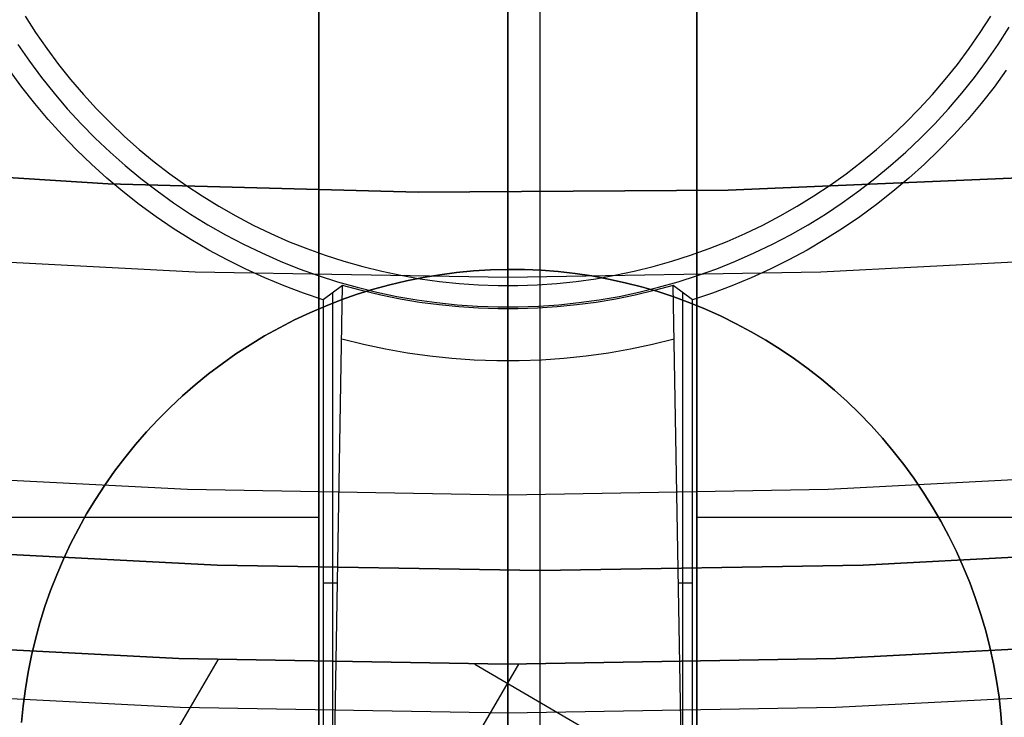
# Model space of a CAD drawing. Header units: millimetres. Extents: x 8929 to 10091, y -2708 to -1691.
# Tile 71 of 196: x 9507.39 to 9512.6, y -2108.4 to -2104.71. Entities that reach past the tile are written whole.
import ezdxf

# ---------------------------------------------------------------- set-up
doc = ezdxf.new("R2010")
doc.units = ezdxf.units.MM
for name, color, linetype in [('1', 7, 'Continuous'), ('COLOR EXT', 7, 'Continuous'), ('luz', 7, 'Continuous'), ('PLASTICO NEGRO', 7, 'Continuous')]:
    doc.layers.add(name, color=color, linetype=linetype)

msp = doc.modelspace()

# ---------------------------------------------------------------- linework, layer by layer
at = {"layer": '1', "color": 7, "true_color": 0xffffff}
for p, q in [((9510.1469, -2133.9261, 71.7042), (9510.1469, -1982.3154, 71.7042)), ((9510.1469, -2126.1207, 44.6532), (9510.1469, -2078.1204, 44.6532)), ((9509.6155, -2106.0545, 206.5665), (9509.527, -2106.0692, 206.5665)), ((9509.527, -2106.0692, 208.3851), (9509.6155, -2106.0545, 208.3851)), ((9509.6155, -2106.0545, 207.4758), (9509.527, -2106.0692, 207.4758)), ((9509.7045, -2106.0429, 206.5665), (9509.6155, -2106.0545, 206.5665)), ((9509.6155, -2106.0545, 208.3851), (9509.7045, -2106.0429, 208.3851)), ((9509.7045, -2106.0429, 207.4758), (9509.6155, -2106.0545, 207.4758)), ((9509.7939, -2106.0344, 206.5665), (9509.7045, -2106.0429, 206.5665)), ((9509.7045, -2106.0429, 208.3851), (9509.7939, -2106.0344, 208.3851)), ((9509.7939, -2106.0344, 207.4758), (9509.7045, -2106.0429, 207.4758)), ((9509.8835, -2106.029, 206.5665), (9509.7939, -2106.0344, 206.5665)), ((9509.7939, -2106.0344, 208.3851), (9509.8835, -2106.029, 208.3851)), ((9509.8835, -2106.029, 207.4758), (9509.7939, -2106.0344, 207.4758)), ((9509.9732, -2106.0267, 206.5665), (9509.8835, -2106.029, 206.5665)), ((9509.8835, -2106.029, 208.3851), (9509.9732, -2106.0267, 208.3851)), ((9509.9732, -2106.0267, 207.4758), (9509.8835, -2106.029, 207.4758)), ((9510.063, -2106.0274, 206.5665), (9509.9732, -2106.0267, 206.5665)), ((9509.9732, -2106.0267, 208.3851), (9510.063, -2106.0274, 208.3851)), ((9510.063, -2106.0274, 207.4758), (9509.9732, -2106.0267, 207.4758)), ((9510.1526, -2106.0313, 206.5665), (9510.063, -2106.0274, 206.5665)), ((9510.063, -2106.0274, 208.3851), (9510.1526, -2106.0313, 208.3851)), ((9510.1526, -2106.0313, 207.4758), (9510.063, -2106.0274, 207.4758)), ((9510.2421, -2106.0383, 206.5665), (9510.1526, -2106.0313, 206.5665)), ((9510.1526, -2106.0313, 208.3851), (9510.2421, -2106.0383, 208.3851)), ((9510.2421, -2106.0383, 207.4758), (9510.1526, -2106.0313, 207.4758)), ((9510.3313, -2106.0483, 206.5665), (9510.2421, -2106.0383, 206.5665)), ((9510.2421, -2106.0383, 208.3851), (9510.3313, -2106.0483, 208.3851)), ((9510.3313, -2106.0483, 207.4758), (9510.2421, -2106.0383, 207.4758)), ((9510.4201, -2106.0614, 206.5665), (9510.3313, -2106.0483, 206.5665)), ((9510.3313, -2106.0483, 208.3851), (9510.4201, -2106.0614, 208.3851)), ((9510.4201, -2106.0614, 207.4758), (9510.3313, -2106.0483, 207.4758)), ((9510.5084, -2106.0776, 206.5665), (9510.4201, -2106.0614, 206.5665)), ((9510.4201, -2106.0614, 208.3851), (9510.5084, -2106.0776, 208.3851)), ((9510.5084, -2106.0776, 207.4758), (9510.4201, -2106.0614, 207.4758)), ((9509.3517, -2106.1076, 206.5665), (9509.2651, -2106.1313, 206.5665)), ((9509.2651, -2106.1313, 208.3851), (9509.3517, -2106.1076, 208.3851)), ((9509.3517, -2106.1076, 207.4758), (9509.2651, -2106.1313, 207.4758)), ((9509.439, -2106.0869, 206.5665), (9509.3517, -2106.1076, 206.5665)), ((9509.3517, -2106.1076, 208.3851), (9509.439, -2106.0869, 208.3851)), ((9509.439, -2106.0869, 207.4758), (9509.3517, -2106.1076, 207.4758)), ((9509.527, -2106.0692, 206.5665), (9509.439, -2106.0869, 206.5665)), ((9509.439, -2106.0869, 208.3851), (9509.527, -2106.0692, 208.3851)), ((9509.527, -2106.0692, 207.4758), (9509.439, -2106.0869, 207.4758)), ((9510.5961, -2106.0968, 206.5665), (9510.5084, -2106.0776, 206.5665)), ((9510.5084, -2106.0776, 208.3851), (9510.5961, -2106.0968, 208.3851)), ((9510.5961, -2106.0968, 207.4758), (9510.5084, -2106.0776, 207.4758)), ((9510.683, -2106.1191, 206.5665), (9510.5961, -2106.0968, 206.5665)), ((9510.5961, -2106.0968, 208.3851), (9510.683, -2106.1191, 208.3851)), ((9510.683, -2106.1191, 207.4758), (9510.5961, -2106.0968, 207.4758)), ((9510.7692, -2106.1443, 206.5665), (9510.683, -2106.1191, 206.5665)), ((9510.683, -2106.1191, 208.3851), (9510.7692, -2106.1443, 208.3851)), ((9510.7692, -2106.1443, 207.4758), (9510.683, -2106.1191, 207.4758)), ((9509.1794, -2106.158, 206.5665), (9509.0947, -2106.1877, 206.5665)), ((9509.0947, -2106.1877, 208.3851), (9509.1794, -2106.158, 208.3851)), ((9509.1794, -2106.158, 207.4758), (9509.0947, -2106.1877, 207.4758)), ((9509.2651, -2106.1313, 206.5665), (9509.1794, -2106.158, 206.5665)), ((9509.1794, -2106.158, 208.3851), (9509.2651, -2106.1313, 208.3851)), ((9509.2651, -2106.1313, 207.4758), (9509.1794, -2106.158, 207.4758)), ((9510.8544, -2106.1725, 206.5665), (9510.7692, -2106.1443, 206.5665)), ((9510.7692, -2106.1443, 208.3851), (9510.8544, -2106.1725, 208.3851)), ((9510.8544, -2106.1725, 207.4758), (9510.7692, -2106.1443, 207.4758)), ((9509.0111, -2106.2202, 206.5665), (9508.9286, -2106.2556, 206.5665)), ((9508.9286, -2106.2556, 208.3851), (9509.0111, -2106.2202, 208.3851)), ((9509.0111, -2106.2202, 207.4758), (9508.9286, -2106.2556, 207.4758)), ((9509.0947, -2106.1877, 206.5665), (9509.0111, -2106.2202, 206.5665)), ((9509.0111, -2106.2202, 208.3851), (9509.0947, -2106.1877, 208.3851)), ((9509.0947, -2106.1877, 207.4758), (9509.0111, -2106.2202, 207.4758)), ((9510.9386, -2106.2036, 206.5665), (9510.8544, -2106.1725, 206.5665)), ((9510.8544, -2106.1725, 208.3851), (9510.9386, -2106.2036, 208.3851)), ((9510.9386, -2106.2036, 207.4758), (9510.8544, -2106.1725, 207.4758)), ((9511.0216, -2106.2376, 206.5665), (9510.9386, -2106.2036, 206.5665)), ((9510.9386, -2106.2036, 208.3851), (9511.0216, -2106.2376, 208.3851)), ((9511.0216, -2106.2376, 207.4758), (9510.9386, -2106.2036, 207.4758)), ((9508.9286, -2106.2556, 206.5665), (9508.8474, -2106.2939, 206.5665)), ((9508.8474, -2106.2939, 208.3851), (9508.9286, -2106.2556, 208.3851)), ((9508.9286, -2106.2556, 207.4758), (9508.8474, -2106.2939, 207.4758)), ((9511.1035, -2106.2744, 206.5665), (9511.0216, -2106.2376, 206.5665)), ((9511.0216, -2106.2376, 208.3851), (9511.1035, -2106.2744, 208.3851)), ((9511.1035, -2106.2744, 207.4758), (9511.0216, -2106.2376, 207.4758)), ((9511.184, -2106.314, 206.5665), (9511.1035, -2106.2744, 206.5665)), ((9511.1035, -2106.2744, 208.3851), (9511.184, -2106.314, 208.3851)), ((9511.184, -2106.314, 207.4758), (9511.1035, -2106.2744, 207.4758)), ((9508.8474, -2106.2939, 206.5665), (9508.7675, -2106.3349, 206.5665)), ((9508.7675, -2106.3349, 208.3851), (9508.8474, -2106.2939, 208.3851)), ((9508.8474, -2106.2939, 207.4758), (9508.7675, -2106.3349, 207.4758)), ((9511.2631, -2106.3564, 206.5665), (9511.184, -2106.314, 206.5665)), ((9511.184, -2106.314, 208.3851), (9511.2631, -2106.3564, 208.3851)), ((9511.2631, -2106.3564, 207.4758), (9511.184, -2106.314, 207.4758)), ((9508.6892, -2106.3786, 206.5665), (9508.6124, -2106.4251, 206.5665)), ((9508.6124, -2106.4251, 208.3851), (9508.6892, -2106.3786, 208.3851)), ((9508.6892, -2106.3786, 207.4758), (9508.6124, -2106.4251, 207.4758)), ((9508.7675, -2106.3349, 206.5665), (9508.6892, -2106.3786, 206.5665)), ((9508.6892, -2106.3786, 208.3851), (9508.7675, -2106.3349, 208.3851)), ((9508.7675, -2106.3349, 207.4758), (9508.6892, -2106.3786, 207.4758)), ((9511.3407, -2106.4015, 206.5665), (9511.2631, -2106.3564, 206.5665)), ((9511.2631, -2106.3564, 208.3851), (9511.3407, -2106.4015, 208.3851)), ((9511.3407, -2106.4015, 207.4758), (9511.2631, -2106.3564, 207.4758)), ((9508.6124, -2106.4251, 206.5665), (9508.5372, -2106.4741, 206.5665)), ((9508.5372, -2106.4741, 208.3851), (9508.6124, -2106.4251, 208.3851)), ((9508.6124, -2106.4251, 207.4758), (9508.5372, -2106.4741, 207.4758)), ((9511.4167, -2106.4493, 206.5665), (9511.3407, -2106.4015, 206.5665)), ((9511.3407, -2106.4015, 208.3851), (9511.4167, -2106.4493, 208.3851)), ((9511.4167, -2106.4493, 207.4758), (9511.3407, -2106.4015, 207.4758)), ((9508.5372, -2106.4741, 206.5665), (9508.4638, -2106.5258, 206.5665)), ((9508.4638, -2106.5258, 208.3851), (9508.5372, -2106.4741, 208.3851)), ((9508.5372, -2106.4741, 207.4758), (9508.4638, -2106.5258, 207.4758)), ((9511.491, -2106.4996, 206.5665), (9511.4167, -2106.4493, 206.5665)), ((9511.4167, -2106.4493, 208.3851), (9511.491, -2106.4996, 208.3851)), ((9511.491, -2106.4996, 207.4758), (9511.4167, -2106.4493, 207.4758)), ((9508.4638, -2106.5258, 206.5665), (9508.3922, -2106.5799, 206.5665)), ((9508.3922, -2106.5799, 208.3851), (9508.4638, -2106.5258, 208.3851)), ((9508.4638, -2106.5258, 207.4758), (9508.3922, -2106.5799, 207.4758)), ((9511.5636, -2106.5525, 206.5665), (9511.491, -2106.4996, 206.5665)), ((9511.491, -2106.4996, 208.3851), (9511.5636, -2106.5525, 208.3851)), ((9511.5636, -2106.5525, 207.4758), (9511.491, -2106.4996, 207.4758)), ((9508.3922, -2106.5799, 206.5665), (9508.3225, -2106.6365, 206.5665)), ((9508.3225, -2106.6365, 208.3851), (9508.3922, -2106.5799, 208.3851)), ((9508.3922, -2106.5799, 207.4758), (9508.3225, -2106.6365, 207.4758)), ((9511.6342, -2106.6079, 206.5665), (9511.5636, -2106.5525, 206.5665)), ((9511.5636, -2106.5525, 208.3851), (9511.6342, -2106.6079, 208.3851)), ((9511.6342, -2106.6079, 207.4758), (9511.5636, -2106.5525, 207.4758)), ((9508.3225, -2106.6365, 206.5665), (9508.2548, -2106.6954, 206.5665)), ((9508.2548, -2106.6954, 208.3851), (9508.3225, -2106.6365, 208.3851)), ((9508.3225, -2106.6365, 207.4758), (9508.2548, -2106.6954, 207.4758)), ((9511.7029, -2106.6656, 206.5665), (9511.6342, -2106.6079, 206.5665)), ((9511.6342, -2106.6079, 208.3851), (9511.7029, -2106.6656, 208.3851)), ((9511.7029, -2106.6656, 207.4758), (9511.6342, -2106.6079, 207.4758)), ((9511.7696, -2106.7257, 206.5665), (9511.7029, -2106.6656, 206.5665)), ((9511.7029, -2106.6656, 208.3851), (9511.7696, -2106.7257, 208.3851)), ((9511.7696, -2106.7257, 207.4758), (9511.7029, -2106.6656, 207.4758)), ((9508.2548, -2106.6954, 206.5665), (9508.1892, -2106.7566, 206.5665)), ((9508.1892, -2106.7566, 208.3851), (9508.2548, -2106.6954, 208.3851)), ((9508.2548, -2106.6954, 207.4758), (9508.1892, -2106.7566, 207.4758)), ((9511.8341, -2106.7881, 206.5665), (9511.7696, -2106.7257, 206.5665)), ((9511.7696, -2106.7257, 208.3851), (9511.8341, -2106.7881, 208.3851)), ((9511.8341, -2106.7881, 207.4758), (9511.7696, -2106.7257, 207.4758)), ((9508.1892, -2106.7566, 206.5665), (9508.1257, -2106.8201, 206.5665)), ((9508.1257, -2106.8201, 208.3851), (9508.1892, -2106.7566, 208.3851)), ((9508.1892, -2106.7566, 207.4758), (9508.1257, -2106.8201, 207.4758)), ((9508.1572, -2106.7881, 206.5665), (9508.1572, -2106.7881, 208.3851)), ((9511.8965, -2106.8526, 206.5665), (9511.8341, -2106.7881, 206.5665)), ((9511.8341, -2106.7881, 208.3851), (9511.8965, -2106.8526, 208.3851)), ((9511.8341, -2106.7881, 206.5665), (9511.8341, -2106.7881, 208.3851)), ((9511.8965, -2106.8526, 207.4758), (9511.8341, -2106.7881, 207.4758)), ((9511.8341, -2106.7881, 206.5665), (9511.8341, -2106.7881, 208.3851)), ((9508.1257, -2106.8201, 206.5665), (9508.0645, -2106.8857, 206.5665)), ((9508.0645, -2106.8857, 208.3851), (9508.1257, -2106.8201, 208.3851)), ((9508.1257, -2106.8201, 207.4758), (9508.0645, -2106.8857, 207.4758)), ((9508.0645, -2106.8857, 206.5665), (9508.0055, -2106.9534, 206.5665)), ((9508.0055, -2106.9534, 208.3851), (9508.0645, -2106.8857, 208.3851)), ((9508.0645, -2106.8857, 207.4758), (9508.0055, -2106.9534, 207.4758)), ((9511.9566, -2106.9193, 206.5665), (9511.8965, -2106.8526, 206.5665)), ((9511.8965, -2106.8526, 208.3851), (9511.9566, -2106.9193, 208.3851)), ((9511.9566, -2106.9193, 207.4758), (9511.8965, -2106.8526, 207.4758)), ((9508.0055, -2106.9534, 206.5665), (9507.949, -2107.0231, 206.5665)), ((9507.949, -2107.0231, 208.3851), (9508.0055, -2106.9534, 208.3851)), ((9508.0055, -2106.9534, 207.4758), (9507.949, -2107.0231, 207.4758)), ((9512.0143, -2106.988, 206.5665), (9511.9566, -2106.9193, 206.5665)), ((9511.9566, -2106.9193, 208.3851), (9512.0143, -2106.988, 208.3851)), ((9512.0143, -2106.988, 207.4758), (9511.9566, -2106.9193, 207.4758)), ((9512.0697, -2107.0587, 206.5665), (9512.0143, -2106.988, 206.5665)), ((9512.0143, -2106.988, 208.3851), (9512.0697, -2107.0587, 208.3851)), ((9512.0697, -2107.0587, 207.4758), (9512.0143, -2106.988, 207.4758)), ((9507.949, -2107.0231, 206.5665), (9507.8949, -2107.0947, 206.5665)), ((9507.8949, -2107.0947, 208.3851), (9507.949, -2107.0231, 208.3851)), ((9507.949, -2107.0231, 207.4758), (9507.8949, -2107.0947, 207.4758)), ((9507.8949, -2107.0947, 206.5665), (9507.8432, -2107.1681, 206.5665)), ((9507.8432, -2107.1681, 208.3851), (9507.8949, -2107.0947, 208.3851)), ((9507.8949, -2107.0947, 207.4758), (9507.8432, -2107.1681, 207.4758)), ((9512.1226, -2107.1312, 206.5665), (9512.0697, -2107.0587, 206.5665)), ((9512.0697, -2107.0587, 208.3851), (9512.1226, -2107.1312, 208.3851)), ((9512.1226, -2107.1312, 207.4758), (9512.0697, -2107.0587, 207.4758)), ((9512.1729, -2107.2055, 206.5665), (9512.1226, -2107.1312, 206.5665)), ((9512.1226, -2107.1312, 208.3851), (9512.1729, -2107.2055, 208.3851)), ((9512.1729, -2107.2055, 207.4758), (9512.1226, -2107.1312, 207.4758)), ((9507.8432, -2107.1681, 206.5665), (9507.7942, -2107.2433, 206.5665)), ((9507.7942, -2107.2433, 208.3851), (9507.8432, -2107.1681, 208.3851)), ((9507.8432, -2107.1681, 207.4758), (9507.7942, -2107.2433, 207.4758)), ((9512.2207, -2107.2815, 206.5665), (9512.1729, -2107.2055, 206.5665)), ((9512.1729, -2107.2055, 208.3851), (9512.2207, -2107.2815, 208.3851)), ((9512.2207, -2107.2815, 207.4758), (9512.1729, -2107.2055, 207.4758)), ((9507.7942, -2107.2433, 206.5665), (9507.7477, -2107.3201, 206.5665)), ((9507.7477, -2107.3201, 208.3851), (9507.7942, -2107.2433, 208.3851)), ((9507.7942, -2107.2433, 207.4758), (9507.7477, -2107.3201, 207.4758)), ((9512.2658, -2107.3591, 206.5665), (9512.2207, -2107.2815, 206.5665)), ((9512.2207, -2107.2815, 208.3851), (9512.2658, -2107.3591, 208.3851)), ((9512.2658, -2107.3591, 207.4758), (9512.2207, -2107.2815, 207.4758)), ((9507.7477, -2107.3201, 206.5665), (9507.704, -2107.3985, 206.5665)), ((9507.704, -2107.3985, 208.3851), (9507.7477, -2107.3201, 208.3851)), ((9507.7477, -2107.3201, 207.4758), (9507.704, -2107.3985, 207.4758)), ((9512.3082, -2107.4382, 206.5665), (9512.2658, -2107.3591, 206.5665)), ((9512.2658, -2107.3591, 208.3851), (9512.3082, -2107.4382, 208.3851)), ((9512.3082, -2107.4382, 207.4758), (9512.2658, -2107.3591, 207.4758)), ((9507.704, -2107.3985, 206.5665), (9507.663, -2107.4783, 206.5665)), ((9507.663, -2107.4783, 208.3851), (9507.704, -2107.3985, 208.3851)), ((9507.704, -2107.3985, 207.4758), (9507.663, -2107.4783, 207.4758)), ((9512.3478, -2107.5187, 206.5665), (9512.3082, -2107.4382, 206.5665)), ((9512.3082, -2107.4382, 208.3851), (9512.3478, -2107.5187, 208.3851)), ((9512.3478, -2107.5187, 207.4758), (9512.3082, -2107.4382, 207.4758)), ((9508.4384, -2107.5913, 69.7042), (9506.7319, -2107.5028, 69.7042)), ((9508.4384, -2107.5913, 53.1532), (9506.7319, -2107.5028, 53.1532)), ((9506.7319, -2107.5028, 61.4287), (9508.4384, -2107.5913, 61.4287)), ((9507.663, -2107.4783, 206.5665), (9507.6247, -2107.5595, 206.5665)), ((9507.6247, -2107.5595, 208.3851), (9507.663, -2107.4783, 208.3851)), ((9507.663, -2107.4783, 207.4758), (9507.6247, -2107.5595, 207.4758)), ((9513.562, -2107.5028, 69.7042), (9511.8555, -2107.5913, 69.7042)), ((9513.562, -2107.5028, 53.1532), (9511.8555, -2107.5913, 53.1532)), ((9511.8555, -2107.5913, 61.4287), (9513.562, -2107.5028, 61.4287)), ((9512.3847, -2107.6006, 206.5665), (9512.3478, -2107.5187, 206.5665)), ((9512.3478, -2107.5187, 208.3851), (9512.3847, -2107.6006, 208.3851)), ((9512.3847, -2107.6006, 207.4758), (9512.3478, -2107.5187, 207.4758)), ((9507.6247, -2107.5595, 206.5665), (9507.5893, -2107.642, 206.5665)), ((9507.5893, -2107.642, 208.3851), (9507.6247, -2107.5595, 208.3851)), ((9507.6247, -2107.5595, 207.4758), (9507.5893, -2107.642, 207.4758)), ((9510.1469, -2107.6207, 69.7042), (9508.4384, -2107.5913, 69.7042)), ((9510.1469, -2107.6207, 53.1532), (9508.4384, -2107.5913, 53.1532)), ((9508.4384, -2107.5913, 61.4287), (9510.1469, -2107.6207, 61.4287)), ((9511.8555, -2107.5913, 69.7042), (9510.1469, -2107.6207, 69.7042)), ((9511.8555, -2107.5913, 53.1532), (9510.1469, -2107.6207, 53.1532)), ((9510.1469, -2107.6207, 61.4287), (9511.8555, -2107.5913, 61.4287)), ((9510.1469, -2127.6207, 53.1532), (9510.1469, -2107.6207, 53.1532)), ((9510.1469, -2107.6207, 53.1532), (9510.1469, -2107.6207, 69.7042)), ((9510.1469, -2136.2067, 69.7042), (9510.1469, -2107.6207, 69.7042)), ((9512.4186, -2107.6836, 206.5665), (9512.3847, -2107.6006, 206.5665)), ((9512.3847, -2107.6006, 208.3851), (9512.4186, -2107.6836, 208.3851)), ((9512.4186, -2107.6836, 207.4758), (9512.3847, -2107.6006, 207.4758)), ((9507.5893, -2107.642, 206.5665), (9507.5567, -2107.7256, 206.5665)), ((9507.5567, -2107.7256, 208.3851), (9507.5893, -2107.642, 208.3851)), ((9507.5893, -2107.642, 207.4758), (9507.5567, -2107.7256, 207.4758)), ((9507.5567, -2107.7256, 206.5665), (9507.5271, -2107.8103, 206.5665)), ((9507.5271, -2107.8103, 208.3851), (9507.5567, -2107.7256, 208.3851)), ((9507.5567, -2107.7256, 207.4758), (9507.5271, -2107.8103, 207.4758)), ((9512.4498, -2107.7678, 206.5665), (9512.4186, -2107.6836, 206.5665)), ((9512.4186, -2107.6836, 208.3851), (9512.4498, -2107.7678, 208.3851)), ((9512.4498, -2107.7678, 207.4758), (9512.4186, -2107.6836, 207.4758)), ((9512.4779, -2107.8531, 206.5665), (9512.4498, -2107.7678, 206.5665)), ((9512.4498, -2107.7678, 208.3851), (9512.4779, -2107.8531, 208.3851)), ((9512.4779, -2107.8531, 207.4758), (9512.4498, -2107.7678, 207.4758)), ((9507.5271, -2107.8103, 206.5665), (9507.5004, -2107.896, 206.5665)), ((9507.5004, -2107.896, 208.3851), (9507.5271, -2107.8103, 208.3851)), ((9507.5271, -2107.8103, 207.4758), (9507.5004, -2107.896, 207.4758)), ((9512.5031, -2107.9392, 206.5665), (9512.4779, -2107.8531, 206.5665)), ((9512.4779, -2107.8531, 208.3851), (9512.5031, -2107.9392, 208.3851)), ((9512.5031, -2107.9392, 207.4758), (9512.4779, -2107.8531, 207.4758)), ((9507.5004, -2107.896, 206.5665), (9507.4767, -2107.9826, 206.5665)), ((9507.4767, -2107.9826, 208.3851), (9507.5004, -2107.896, 208.3851)), ((9507.5004, -2107.896, 207.4758), (9507.4767, -2107.9826, 207.4758)), ((9512.5254, -2108.0262, 206.5665), (9512.5031, -2107.9392, 206.5665)), ((9512.5031, -2107.9392, 208.3851), (9512.5254, -2108.0262, 208.3851)), ((9512.5254, -2108.0262, 207.4758), (9512.5031, -2107.9392, 207.4758)), ((9506.4997, -2107.9948, 70.9035), (9508.235, -2108.0855, 70.9035)), ((9508.235, -2108.0855, 76.4035), (9506.4997, -2107.9948, 76.4035)), ((9506.4997, -2107.9948, 34.8035), (9508.235, -2108.0855, 34.8035)), ((9508.235, -2108.0855, 42.8035), (9506.4997, -2107.9948, 42.8035)), ((9508.235, -2108.0855, 73.6535), (9506.4997, -2107.9948, 73.6535)), ((9508.235, -2108.0855, 38.8035), (9506.4997, -2107.9948, 38.8035)), ((9507.4767, -2107.9826, 206.5665), (9507.4559, -2108.0699, 206.5665)), ((9507.4559, -2108.0699, 208.3851), (9507.4767, -2107.9826, 208.3851)), ((9507.4767, -2107.9826, 207.4758), (9507.4559, -2108.0699, 207.4758)), ((9511.7097, -2108.0858, 70.9035), (9513.445, -2107.9953, 70.9035)), ((9513.445, -2107.9953, 76.4035), (9511.7097, -2108.0858, 76.4035)), ((9511.7097, -2108.0858, 34.8035), (9513.445, -2107.9953, 34.8035)), ((9513.445, -2107.9953, 42.8035), (9511.7097, -2108.0858, 42.8035)), ((9513.445, -2107.9953, 73.6535), (9511.7097, -2108.0858, 73.6535)), ((9513.445, -2107.9953, 38.8035), (9511.7097, -2108.0858, 38.8035)), ((9512.5446, -2108.1138, 206.5665), (9512.5254, -2108.0262, 206.5665)), ((9512.5254, -2108.0262, 208.3851), (9512.5446, -2108.1138, 208.3851)), ((9512.5446, -2108.1138, 207.4758), (9512.5254, -2108.0262, 207.4758)), ((9508.4412, -2108.0923, 42.8035), (9497.6869, -2126.5256, 42.8035)), ((9507.4559, -2108.0699, 206.5665), (9507.4382, -2108.1579, 206.5665)), ((9507.4382, -2108.1579, 208.3851), (9507.4559, -2108.0699, 208.3851)), ((9507.4559, -2108.0699, 207.4758), (9507.4382, -2108.1579, 207.4758)), ((9508.235, -2108.0855, 70.9035), (9509.9723, -2108.1158, 70.9035)), ((9509.9723, -2108.1158, 76.4035), (9508.235, -2108.0855, 76.4035)), ((9508.235, -2108.0855, 34.8035), (9509.9723, -2108.1158, 34.8035)), ((9509.9723, -2108.1158, 42.8035), (9508.235, -2108.0855, 42.8035)), ((9509.9723, -2108.1158, 73.6535), (9508.235, -2108.0855, 73.6535)), ((9509.9723, -2108.1158, 38.8035), (9508.235, -2108.0855, 38.8035)), ((9509.9723, -2108.1158, 70.9035), (9511.7097, -2108.0858, 70.9035)), ((9511.7097, -2108.0858, 76.4035), (9509.9723, -2108.1158, 76.4035)), ((9509.9723, -2108.1158, 34.8035), (9511.7097, -2108.0858, 34.8035)), ((9511.7097, -2108.0858, 42.8035), (9509.9723, -2108.1158, 42.8035)), ((9511.7097, -2108.0858, 73.6535), (9509.9723, -2108.1158, 73.6535)), ((9511.7097, -2108.0858, 38.8035), (9509.9723, -2108.1158, 38.8035)), ((9510.0317, -2108.1158, 34.8035), (9496.1891, -2131.8427, 34.8035)), ((9509.801, -2108.1155, 34.8035), (9541.0826, -2126.3657, 34.8035)), ((9512.5608, -2108.2021, 206.5665), (9512.5446, -2108.1138, 206.5665)), ((9512.5446, -2108.1138, 208.3851), (9512.5608, -2108.2021, 208.3851)), ((9512.5608, -2108.2021, 207.4758), (9512.5446, -2108.1138, 207.4758)), ((9507.4382, -2108.1579, 206.5665), (9507.4236, -2108.2465, 206.5665)), ((9507.4236, -2108.2465, 208.3851), (9507.4382, -2108.1579, 208.3851)), ((9507.4382, -2108.1579, 207.4758), (9507.4236, -2108.2465, 207.4758)), ((9512.5739, -2108.2909, 206.5665), (9512.5608, -2108.2021, 206.5665)), ((9512.5608, -2108.2021, 208.3851), (9512.5739, -2108.2909, 208.3851)), ((9512.5739, -2108.2909, 207.4758), (9512.5608, -2108.2021, 207.4758)), ((9507.4236, -2108.2465, 206.5665), (9507.412, -2108.3355, 206.5665)), ((9507.412, -2108.3355, 208.3851), (9507.4236, -2108.2465, 208.3851)), ((9507.4236, -2108.2465, 207.4758), (9507.412, -2108.3355, 207.4758)), ((9512.5839, -2108.3801, 206.5665), (9512.5739, -2108.2909, 206.5665)), ((9512.5739, -2108.2909, 208.3851), (9512.5839, -2108.3801, 208.3851)), ((9512.5839, -2108.3801, 207.4758), (9512.5739, -2108.2909, 207.4758)), ((9507.412, -2108.3355, 206.5665), (9507.4035, -2108.4248, 206.5665)), ((9507.4035, -2108.4248, 208.3851), (9507.412, -2108.3355, 208.3851)), ((9507.412, -2108.3355, 207.4758), (9507.4035, -2108.4248, 207.4758)), ((9512.5909, -2108.4696, 206.5665), (9512.5839, -2108.3801, 206.5665)), ((9512.5839, -2108.3801, 208.3851), (9512.5909, -2108.4696, 208.3851)), ((9512.5909, -2108.4696, 207.4758), (9512.5839, -2108.3801, 207.4758))]:
    msp.add_line(p, q, dxfattribs=at)
at = {"layer": 'COLOR EXT', "color": 30, "true_color": 0xff8d00}
for p, q in [((9508.976, -2131.1139, 21.6035), (9508.976, -2093.0974, 21.6035)), ((9508.976, -2093.0974, 25.6035), (9508.976, -2131.1139, 25.6035)), ((9508.976, -2131.1139, 23.6035), (9508.976, -2093.0974, 23.6035)), ((9510.976, -2093.0974, 21.6035), (9510.976, -2131.1139, 21.6035)), ((9510.976, -2131.1139, 25.6035), (9510.976, -2093.0974, 25.6035)), ((9510.976, -2093.0974, 23.6035), (9510.976, -2131.1139, 23.6035)), ((9509.976, -2131.1207, 25.6035), (9509.976, -2093.1117, 25.6035)), ((9509.976, -2106.1117, 6.5035), (9509.976, -2104.6617, 6.5035)), ((9507.4222, -2104.6858, 6.5035), (9507.478, -2104.773, 6.5035)), ((9512.474, -2104.773, 6.5035), (9512.5299, -2104.6858, 6.5035)), ((9512.5685, -2104.8358, 13.0035), (9512.6264, -2104.7453, 13.0035)), ((9507.478, -2104.773, 6.5035), (9507.5368, -2104.8583, 6.5035)), ((9512.4152, -2104.8583, 6.5035), (9512.474, -2104.773, 6.5035)), ((9507.3835, -2104.8358, 13.0035), (9507.4446, -2104.9243, 13.0035)), ((9507.5368, -2104.8583, 6.5035), (9507.5986, -2104.9414, 6.5035)), ((9512.3534, -2104.9414, 6.5035), (9512.4152, -2104.8583, 6.5035)), ((9512.5074, -2104.9243, 13.0035), (9512.5685, -2104.8358, 13.0035)), ((9507.4049, -2105.0617, 19.5035), (9507.3399, -2104.9728, 19.5035)), ((9507.4446, -2104.9243, 13.0035), (9507.5087, -2105.0106, 13.0035)), ((9507.5986, -2104.9414, 6.5035), (9507.6631, -2105.0224, 6.5035)), ((9512.2889, -2105.0224, 6.5035), (9512.3534, -2104.9414, 6.5035)), ((9512.4433, -2105.0106, 13.0035), (9512.5074, -2104.9243, 13.0035)), ((9512.6121, -2104.9728, 19.5035), (9512.5471, -2105.0617, 19.5035)), ((9507.5087, -2105.0106, 13.0035), (9507.5757, -2105.0946, 13.0035)), ((9507.6631, -2105.0224, 6.5035), (9507.7305, -2105.1011, 6.5035)), ((9512.2215, -2105.1011, 6.5035), (9512.2889, -2105.0224, 6.5035)), ((9512.3763, -2105.0946, 13.0035), (9512.4433, -2105.0106, 13.0035)), ((9507.473, -2105.1483, 19.5035), (9507.4049, -2105.0617, 19.5035)), ((9512.5471, -2105.0617, 19.5035), (9512.4791, -2105.1483, 19.5035)), ((9507.5757, -2105.0946, 13.0035), (9507.6455, -2105.1763, 13.0035)), ((9507.7305, -2105.1011, 6.5035), (9507.8005, -2105.1774, 6.5035)), ((9512.1515, -2105.1774, 6.5035), (9512.2215, -2105.1011, 6.5035)), ((9512.3065, -2105.1763, 13.0035), (9512.3763, -2105.0946, 13.0035)), ((9507.5439, -2105.2325, 19.5035), (9507.473, -2105.1483, 19.5035)), ((9507.6455, -2105.1763, 13.0035), (9507.7182, -2105.2555, 13.0035)), ((9507.8005, -2105.1774, 6.5035), (9507.8731, -2105.2512, 6.5035)), ((9512.0789, -2105.2512, 6.5035), (9512.1515, -2105.1774, 6.5035)), ((9512.2338, -2105.2555, 13.0035), (9512.3065, -2105.1763, 13.0035)), ((9512.4791, -2105.1483, 19.5035), (9512.4081, -2105.2325, 19.5035)), ((9507.6177, -2105.3143, 19.5035), (9507.5439, -2105.2325, 19.5035)), ((9512.4081, -2105.2325, 19.5035), (9512.3343, -2105.3143, 19.5035)), ((9507.7182, -2105.2555, 13.0035), (9507.7935, -2105.3322, 13.0035)), ((9507.8731, -2105.2512, 6.5035), (9507.9482, -2105.3226, 6.5035)), ((9512.0038, -2105.3226, 6.5035), (9512.0789, -2105.2512, 6.5035)), ((9512.1585, -2105.3322, 13.0035), (9512.2338, -2105.2555, 13.0035)), ((9507.6942, -2105.3935, 19.5035), (9507.6177, -2105.3143, 19.5035)), ((9507.7935, -2105.3322, 13.0035), (9507.8715, -2105.4062, 13.0035)), ((9507.9482, -2105.3226, 6.5035), (9508.0257, -2105.3912, 6.5035)), ((9511.9263, -2105.3912, 6.5035), (9512.0038, -2105.3226, 6.5035)), ((9512.0805, -2105.4062, 13.0035), (9512.1585, -2105.3322, 13.0035)), ((9512.3343, -2105.3143, 19.5035), (9512.2578, -2105.3935, 19.5035)), ((9507.7734, -2105.47, 19.5035), (9507.6942, -2105.3935, 19.5035)), ((9507.8715, -2105.4062, 13.0035), (9507.9519, -2105.4774, 13.0035)), ((9508.0257, -2105.3912, 6.5035), (9508.1055, -2105.4572, 6.5035)), ((9511.8465, -2105.4572, 6.5035), (9511.9263, -2105.3912, 6.5035)), ((9512.0001, -2105.4774, 13.0035), (9512.0805, -2105.4062, 13.0035)), ((9512.2578, -2105.3935, 19.5035), (9512.1786, -2105.47, 19.5035)), ((9507.8552, -2105.5438, 19.5035), (9507.7734, -2105.47, 19.5035)), ((9507.9519, -2105.4774, 13.0035), (9508.0348, -2105.5459, 13.0035)), ((9508.1055, -2105.4572, 6.5035), (9508.1876, -2105.5204, 6.5035)), ((9511.7644, -2105.5204, 6.5035), (9511.8465, -2105.4572, 6.5035)), ((9511.9172, -2105.5459, 13.0035), (9512.0001, -2105.4774, 13.0035)), ((9512.1786, -2105.47, 19.5035), (9512.0968, -2105.5438, 19.5035)), ((9507.9394, -2105.6147, 19.5035), (9507.8552, -2105.5438, 19.5035)), ((9508.0348, -2105.5459, 13.0035), (9508.12, -2105.6114, 13.0035)), ((9508.1876, -2105.5204, 6.5035), (9508.2718, -2105.5806, 6.5035)), ((9511.6802, -2105.5806, 6.5035), (9511.7644, -2105.5204, 6.5035)), ((9511.832, -2105.6114, 13.0035), (9511.9172, -2105.5459, 13.0035)), ((9512.0968, -2105.5438, 19.5035), (9512.0126, -2105.6147, 19.5035)), ((9508.2718, -2105.5806, 6.5035), (9508.358, -2105.638, 6.5035)), ((9511.594, -2105.638, 6.5035), (9511.6802, -2105.5806, 6.5035)), ((9508.026, -2105.6828, 19.5035), (9507.9394, -2105.6147, 19.5035)), ((9508.12, -2105.6114, 13.0035), (9508.2074, -2105.674, 13.0035)), ((9508.358, -2105.638, 6.5035), (9508.4462, -2105.6923, 6.5035)), ((9511.5058, -2105.6923, 6.5035), (9511.594, -2105.638, 6.5035)), ((9511.7447, -2105.674, 13.0035), (9511.832, -2105.6114, 13.0035)), ((9512.0126, -2105.6147, 19.5035), (9511.926, -2105.6828, 19.5035)), ((9508.1149, -2105.7478, 19.5035), (9508.026, -2105.6828, 19.5035)), ((9508.2074, -2105.674, 13.0035), (9508.2969, -2105.7335, 13.0035)), ((9508.4462, -2105.6923, 6.5035), (9508.5362, -2105.7436, 6.5035)), ((9511.4158, -2105.7436, 6.5035), (9511.5058, -2105.6923, 6.5035)), ((9511.6552, -2105.7335, 13.0035), (9511.7447, -2105.674, 13.0035)), ((9511.926, -2105.6828, 19.5035), (9511.8371, -2105.7478, 19.5035)), ((9508.2059, -2105.8098, 19.5035), (9508.1149, -2105.7478, 19.5035)), ((9508.2969, -2105.7335, 13.0035), (9508.3884, -2105.7899, 13.0035)), ((9508.5362, -2105.7436, 6.5035), (9508.6279, -2105.7917, 6.5035)), ((9511.3241, -2105.7917, 6.5035), (9511.4158, -2105.7436, 6.5035)), ((9511.5637, -2105.7899, 13.0035), (9511.6552, -2105.7335, 13.0035)), ((9511.8371, -2105.7478, 19.5035), (9511.7461, -2105.8098, 19.5035)), ((9508.3884, -2105.7899, 13.0035), (9508.4817, -2105.8431, 13.0035)), ((9508.6279, -2105.7917, 6.5035), (9508.7212, -2105.8367, 6.5035)), ((9511.2308, -2105.8367, 6.5035), (9511.3241, -2105.7917, 6.5035)), ((9511.4703, -2105.8431, 13.0035), (9511.5637, -2105.7899, 13.0035)), ((9508.299, -2105.8686, 19.5035), (9508.2059, -2105.8098, 19.5035)), ((9508.4817, -2105.8431, 13.0035), (9508.5769, -2105.8931, 13.0035)), ((9508.7212, -2105.8367, 6.5035), (9508.816, -2105.8784, 6.5035)), ((9511.136, -2105.8784, 6.5035), (9511.2308, -2105.8367, 6.5035)), ((9511.3751, -2105.8931, 13.0035), (9511.4703, -2105.8431, 13.0035)), ((9511.7461, -2105.8098, 19.5035), (9511.653, -2105.8686, 19.5035)), ((9508.3941, -2105.9243, 19.5035), (9508.299, -2105.8686, 19.5035)), ((9508.5769, -2105.8931, 13.0035), (9508.6737, -2105.9397, 13.0035)), ((9508.816, -2105.8784, 6.5035), (9508.9122, -2105.9167, 6.5035)), ((9511.0398, -2105.9167, 6.5035), (9511.136, -2105.8784, 6.5035)), ((9511.2783, -2105.9397, 13.0035), (9511.3751, -2105.8931, 13.0035)), ((9511.653, -2105.8686, 19.5035), (9511.5579, -2105.9243, 19.5035)), ((9508.491, -2105.9766, 19.5035), (9508.3941, -2105.9243, 19.5035)), ((9508.6737, -2105.9397, 13.0035), (9508.7721, -2105.983, 13.0035)), ((9508.9122, -2105.9167, 6.5035), (9509.0096, -2105.9518, 6.5035)), ((9509.0096, -2105.9518, 6.5035), (9509.1082, -2105.9835, 6.5035)), ((9510.8438, -2105.9835, 6.5035), (9510.9424, -2105.9518, 6.5035)), ((9510.9424, -2105.9518, 6.5035), (9511.0398, -2105.9167, 6.5035)), ((9511.1799, -2105.983, 13.0035), (9511.2783, -2105.9397, 13.0035)), ((9511.5579, -2105.9243, 19.5035), (9511.461, -2105.9766, 19.5035)), ((9508.5896, -2106.0256, 19.5035), (9508.491, -2105.9766, 19.5035)), ((9508.7721, -2105.983, 13.0035), (9508.872, -2106.0228, 13.0035)), ((9509.1082, -2105.9835, 6.5035), (9509.2079, -2106.0117, 6.5035)), ((9509.2079, -2106.0117, 6.5035), (9509.3084, -2106.0365, 6.5035)), ((9510.6436, -2106.0365, 6.5035), (9510.7441, -2106.0117, 6.5035)), ((9510.7441, -2106.0117, 6.5035), (9510.8438, -2105.9835, 6.5035)), ((9511.0801, -2106.0228, 13.0035), (9511.1799, -2105.983, 13.0035)), ((9511.461, -2105.9766, 19.5035), (9511.3624, -2106.0256, 19.5035)), ((9508.6898, -2106.0712, 19.5035), (9508.5896, -2106.0256, 19.5035)), ((9508.872, -2106.0228, 13.0035), (9508.9731, -2106.0592, 13.0035)), ((9508.9731, -2106.0592, 13.0035), (9509.0754, -2106.0921, 13.0035)), ((9509.3084, -2106.0365, 6.5035), (9509.4098, -2106.0578, 6.5035)), ((9509.4098, -2106.0578, 6.5035), (9509.5118, -2106.0756, 6.5035)), ((9510.4402, -2106.0756, 6.5035), (9510.5422, -2106.0578, 6.5035)), ((9510.5422, -2106.0578, 6.5035), (9510.6436, -2106.0365, 6.5035)), ((9510.8766, -2106.0921, 13.0035), (9510.9789, -2106.0592, 13.0035)), ((9510.9789, -2106.0592, 13.0035), (9511.0801, -2106.0228, 13.0035)), ((9511.3624, -2106.0256, 19.5035), (9511.2622, -2106.0712, 19.5035)), ((9508.7916, -2106.1134, 19.5035), (9508.6898, -2106.0712, 19.5035)), ((9508.8947, -2106.1521, 19.5035), (9508.7916, -2106.1134, 19.5035)), ((9509.1016, -2106.1112, 13.6279), (9508.9991, -2106.1872, 19.5035)), ((9509.0484, -2109.2193, 16.6812), (9509.1016, -2106.1112, 13.6279)), ((9509.0754, -2106.0921, 13.0035), (9509.1788, -2106.1214, 13.0035)), ((9509.2022, -2106.1387, 13.6279), (9509.1016, -2106.1112, 13.6279)), ((9509.5118, -2106.0756, 6.5035), (9509.6144, -2106.0898, 6.5035)), ((9509.6144, -2106.0898, 6.5035), (9509.7174, -2106.1005, 6.5035)), ((9509.7174, -2106.1005, 6.5035), (9509.8207, -2106.1077, 6.5035)), ((9509.8207, -2106.1077, 6.5035), (9509.9242, -2106.1112, 6.5035)), ((9509.9242, -2106.1112, 6.5035), (9510.0278, -2106.1112, 6.5035)), ((9509.976, -2106.1117, 6.5035), (9509.976, -2106.2361, 13.6279)), ((9510.0278, -2106.1112, 6.5035), (9510.1313, -2106.1077, 6.5035)), ((9510.1313, -2106.1077, 6.5035), (9510.2346, -2106.1005, 6.5035)), ((9510.2346, -2106.1005, 6.5035), (9510.3376, -2106.0898, 6.5035)), ((9510.3376, -2106.0898, 6.5035), (9510.4402, -2106.0756, 6.5035)), ((9510.8504, -2106.1112, 13.6279), (9510.7498, -2106.1387, 13.6279)), ((9510.7732, -2106.1214, 13.0035), (9510.8766, -2106.0921, 13.0035)), ((9510.9037, -2109.2193, 16.6812), (9510.8504, -2106.1112, 13.6279)), ((9510.9529, -2106.1872, 19.5035), (9510.8504, -2106.1112, 13.6279)), ((9511.1604, -2106.1134, 19.5035), (9511.0573, -2106.1521, 19.5035)), ((9511.2622, -2106.0712, 19.5035), (9511.1604, -2106.1134, 19.5035)), ((9508.9991, -2106.1872, 19.5035), (9508.8947, -2106.1521, 19.5035)), ((9509.0504, -2109.1028, 16.5657), (9509.0504, -2106.1494, 16.5657)), ((9509.1788, -2106.1214, 13.0035), (9509.2832, -2106.1471, 13.0035)), ((9509.3036, -2106.1628, 13.6279), (9509.2022, -2106.1387, 13.6279)), ((9509.2832, -2106.1471, 13.0035), (9509.3884, -2106.1692, 13.0035)), ((9509.4058, -2106.1836, 13.6279), (9509.3036, -2106.1628, 13.6279)), ((9509.3884, -2106.1692, 13.0035), (9509.4943, -2106.1877, 13.0035)), ((9510.4577, -2106.1877, 13.0035), (9510.5636, -2106.1692, 13.0035)), ((9510.6484, -2106.1628, 13.6279), (9510.5462, -2106.1836, 13.6279)), ((9510.5636, -2106.1692, 13.0035), (9510.6688, -2106.1471, 13.0035)), ((9510.7498, -2106.1387, 13.6279), (9510.6484, -2106.1628, 13.6279)), ((9510.6688, -2106.1471, 13.0035), (9510.7732, -2106.1214, 13.0035)), ((9510.9016, -2109.1028, 16.5657), (9510.9016, -2106.1494, 16.5657)), ((9511.0573, -2106.1521, 19.5035), (9510.9529, -2106.1872, 19.5035)), ((9508.9991, -2106.1872, 19.5035), (9508.9991, -2109.2615, 19.5035)), ((9509.5086, -2106.2009, 13.6279), (9509.4058, -2106.1836, 13.6279)), ((9509.4943, -2106.1877, 13.0035), (9509.6007, -2106.2025, 13.0035)), ((9509.6119, -2106.2148, 13.6279), (9509.5086, -2106.2009, 13.6279)), ((9509.6007, -2106.2025, 13.0035), (9509.7076, -2106.2136, 13.0035)), ((9509.7157, -2106.2252, 13.6279), (9509.6119, -2106.2148, 13.6279)), ((9509.7076, -2106.2136, 13.0035), (9509.8148, -2106.221, 13.0035)), ((9509.8148, -2106.221, 13.0035), (9509.9223, -2106.2247, 13.0035)), ((9510.0297, -2106.2247, 13.0035), (9510.1372, -2106.221, 13.0035)), ((9510.1372, -2106.221, 13.0035), (9510.2444, -2106.2136, 13.0035)), ((9510.3401, -2106.2148, 13.6279), (9510.2363, -2106.2252, 13.6279)), ((9510.2444, -2106.2136, 13.0035), (9510.3513, -2106.2025, 13.0035)), ((9510.4434, -2106.2009, 13.6279), (9510.3401, -2106.2148, 13.6279)), ((9510.3513, -2106.2025, 13.0035), (9510.4577, -2106.1877, 13.0035)), ((9510.5462, -2106.1836, 13.6279), (9510.4434, -2106.2009, 13.6279)), ((9510.9529, -2109.2615, 19.5035), (9510.9529, -2106.1872, 19.5035)), ((9509.8197, -2106.2321, 13.6279), (9509.7157, -2106.2252, 13.6279)), ((9509.9239, -2106.2356, 13.6279), (9509.8197, -2106.2321, 13.6279)), ((9509.9223, -2106.2247, 13.0035), (9510.0297, -2106.2247, 13.0035)), ((9510.0281, -2106.2356, 13.6279), (9509.9239, -2106.2356, 13.6279)), ((9509.976, -2106.2361, 13.6279), (9509.976, -2109.2893, 16.6812)), ((9510.1323, -2106.2321, 13.6279), (9510.0281, -2106.2356, 13.6279)), ((9510.2363, -2106.2252, 13.6279), (9510.1323, -2106.2321, 13.6279)), ((9509.0969, -2106.3938, 13.9013), (9509.2119, -2106.4224, 13.9013)), ((9509.2119, -2106.4224, 13.9013), (9509.3279, -2106.4471, 13.9013)), ((9510.6241, -2106.4471, 13.9013), (9510.7401, -2106.4224, 13.9013)), ((9510.7401, -2106.4224, 13.9013), (9510.8551, -2106.3938, 13.9013)), ((9509.3279, -2106.4471, 13.9013), (9509.4447, -2106.4677, 13.9013)), ((9509.4447, -2106.4677, 13.9013), (9509.5621, -2106.4842, 13.9013)), ((9509.5621, -2106.4842, 13.9013), (9509.68, -2106.4965, 13.9013)), ((9510.272, -2106.4965, 13.9013), (9510.3899, -2106.4842, 13.9013)), ((9510.3899, -2106.4842, 13.9013), (9510.5073, -2106.4677, 13.9013)), ((9510.5073, -2106.4677, 13.9013), (9510.6241, -2106.4471, 13.9013)), ((9509.68, -2106.4965, 13.9013), (9509.7982, -2106.5048, 13.9013)), ((9509.7982, -2106.5048, 13.9013), (9509.9167, -2106.5089, 13.9013)), ((9509.9167, -2106.5089, 13.9013), (9510.0353, -2106.5089, 13.9013)), ((9510.0353, -2106.5089, 13.9013), (9510.1538, -2106.5048, 13.9013)), ((9510.1538, -2106.5048, 13.9013), (9510.272, -2106.4965, 13.9013)), ((9462.1731, -2107.3379, 21.6035), (9508.976, -2107.3379, 21.6035)), ((9510.976, -2107.3379, 21.6035), (9557.7789, -2107.3379, 21.6035)), ((9509.0748, -2107.6864, 15.1649), (9508.9991, -2107.6864, 19.5035)), ((9510.9529, -2107.6864, 19.5035), (9510.8772, -2107.6864, 15.1649))]:
    msp.add_line(p, q, dxfattribs=at)
at = {"layer": 'luz', "color": 7, "true_color": 0xffffff}
for p, q in [((9509.976, -2103.5164, -18.4128), (9509.976, -2109.8461, -20.0908)), ((9509.976, -2104.66, -24.8726), (9509.976, -2104.7243, -24.9201)), ((9509.976, -2104.7243, -24.9201), (9509.976, -2104.7903, -24.9655)), ((9509.976, -2104.7903, -24.9655), (9509.976, -2104.8577, -25.0085)), ((9509.976, -2104.8577, -25.0085), (9509.976, -2104.9266, -25.0491)), ((9509.976, -2104.9266, -25.0491), (9509.976, -2104.9969, -25.0873)), ((9509.976, -2104.9969, -25.0873), (9509.976, -2105.0685, -25.1231)), ((9509.976, -2105.0685, -25.1231), (9509.976, -2105.1412, -25.1564)), ((9509.976, -2105.1412, -25.1564), (9509.976, -2105.2151, -25.1872)), ((9509.976, -2105.2151, -25.1872), (9509.976, -2105.2899, -25.2153)), ((9509.976, -2105.2899, -25.2153), (9509.976, -2105.3657, -25.2409)), ((9509.976, -2105.3657, -25.2409), (9509.976, -2105.4424, -25.2639)), ((9509.976, -2105.4424, -25.2639), (9509.976, -2105.5198, -25.2842)), ((9509.976, -2105.5198, -25.2842), (9509.976, -2105.5978, -25.3017)), ((9509.976, -2105.5978, -25.3017), (9509.976, -2105.6764, -25.3166)), ((9509.976, -2105.6764, -25.3166), (9509.976, -2105.7555, -25.3288)), ((9509.976, -2105.7555, -25.3288), (9509.976, -2105.8349, -25.3382)), ((9509.976, -2105.8349, -25.3382), (9509.976, -2105.9147, -25.3449)), ((9506.6681, -2105.9536, -25.35), (9508.3211, -2106.0393, -25.35)), ((9509.976, -2105.9147, -25.3449), (9509.976, -2105.9946, -25.3488)), ((9511.631, -2106.0393, -25.35), (9513.2839, -2105.9536, -25.35)), ((9509.976, -2105.9946, -25.3488), (9509.976, -2106.0746, -25.35)), ((9508.3211, -2106.0393, -25.35), (9509.976, -2106.0679, -25.35)), ((9509.976, -2106.0679, -25.35), (9511.631, -2106.0393, -25.35)), ((9509.976, -2106.0746, -25.35), (9509.976, -2106.1546, -25.3483)), ((9509.976, -2106.1546, -25.3483), (9509.976, -2106.2344, -25.344)), ((9509.976, -2106.2344, -25.344), (9509.976, -2106.3141, -25.3368)), ((9509.976, -2106.3141, -25.3368), (9509.976, -2106.3935, -25.3269)), ((9509.976, -2106.3935, -25.3269), (9509.976, -2106.4725, -25.3143)), ((9509.976, -2106.4725, -25.3143), (9509.976, -2106.551, -25.299)), ((9509.976, -2106.551, -25.299), (9509.976, -2106.629, -25.2809)), ((9509.976, -2106.629, -25.2809), (9509.976, -2106.7062, -25.2602)), ((9509.976, -2106.7062, -25.2602), (9509.976, -2106.7828, -25.2368)), ((9509.976, -2106.7828, -25.2368), (9509.976, -2106.8584, -25.2108)), ((9509.976, -2106.8584, -25.2108), (9509.976, -2106.9331, -25.1822)), ((9509.976, -2106.9331, -25.1822), (9509.976, -2107.0068, -25.151)), ((9509.976, -2107.0068, -25.151), (9509.976, -2107.0794, -25.1173)), ((9508.2813, -2107.1915, -25.0424), (9506.5885, -2107.1038, -25.0424)), ((9509.976, -2107.0794, -25.1173), (9509.976, -2107.1507, -25.0811)), ((9513.3635, -2107.1038, -25.0424), (9511.6707, -2107.1915, -25.0424)), ((9509.976, -2107.1507, -25.0811), (9509.976, -2107.2207, -25.0424)), ((9509.976, -2107.2207, -25.0424), (9508.2813, -2107.1915, -25.0424)), ((9511.6707, -2107.1915, -25.0424), (9509.976, -2107.2207, -25.0424)), ((9509.976, -2107.2908, -25.0038), (9509.976, -2107.2207, -25.0424)), ((9509.976, -2107.3621, -24.9676), (9509.976, -2107.2908, -25.0038)), ((9509.976, -2107.4347, -24.9339), (9509.976, -2107.3621, -24.9676)), ((9509.976, -2107.5084, -24.9027), (9509.976, -2107.4347, -24.9339)), ((9509.976, -2107.5831, -24.8741), (9509.976, -2107.5084, -24.9027)), ((9509.976, -2107.6587, -24.8481), (9509.976, -2107.5831, -24.8741)), ((9509.976, -2107.7352, -24.8247), (9509.976, -2107.6587, -24.8481)), ((9509.976, -2107.8125, -24.8039), (9509.976, -2107.7352, -24.8247)), ((9509.976, -2107.8905, -24.7859), (9509.976, -2107.8125, -24.8039)), ((9509.976, -2107.969, -24.7705), (9509.976, -2107.8905, -24.7859)), ((9509.976, -2108.048, -24.7579), (9509.976, -2107.969, -24.7705)), ((9509.976, -2108.1274, -24.748), (9509.976, -2108.048, -24.7579)), ((9509.976, -2108.2071, -24.7409), (9509.976, -2108.1274, -24.748)), ((9506.509, -2108.2539, -24.7349), (9508.2415, -2108.3437, -24.7349)), ((9509.976, -2108.2869, -24.7365), (9509.976, -2108.2071, -24.7409)), ((9511.7105, -2108.3437, -24.7349), (9513.443, -2108.2539, -24.7349)), ((9509.976, -2108.3669, -24.7349), (9509.976, -2108.2869, -24.7365)), ((9508.2415, -2108.3437, -24.7349), (9509.976, -2108.3736, -24.7349)), ((9509.976, -2108.3736, -24.7349), (9511.7105, -2108.3437, -24.7349)), ((9509.976, -2108.4469, -24.736), (9509.976, -2108.3669, -24.7349))]:
    msp.add_line(p, q, dxfattribs=at)
at = {"layer": 'PLASTICO NEGRO', "color": 254, "true_color": 0xcad1ee}
for p, q in [((9506.2247, -2105.4724, 33.9035), (9507.8614, -2105.5737, 33.9035)), ((9507.8614, -2105.5737, 35.4035), (9506.2247, -2105.4724, 35.4035)), ((9506.2247, -2105.4724, 34.6535), (9507.8614, -2105.5737, 34.6535)), ((9511.1402, -2105.6065, 33.9035), (9512.7786, -2105.538, 33.9035)), ((9512.7786, -2105.538, 35.4035), (9511.1402, -2105.6065, 35.4035)), ((9511.1402, -2105.6065, 34.6535), (9512.7786, -2105.538, 34.6535)), ((9507.8614, -2105.5737, 33.9035), (9509.5005, -2105.6184, 33.9035)), ((9509.5005, -2105.6184, 35.4035), (9507.8614, -2105.5737, 35.4035)), ((9507.8614, -2105.5737, 34.6535), (9509.5005, -2105.6184, 34.6535)), ((9509.5005, -2105.6184, 33.9035), (9511.1402, -2105.6065, 33.9035)), ((9511.1402, -2105.6065, 35.4035), (9509.5005, -2105.6184, 35.4035)), ((9509.5005, -2105.6184, 34.6535), (9511.1402, -2105.6065, 34.6535))]:
    msp.add_line(p, q, dxfattribs=at)

doc.saveas('drawing.dxf')
